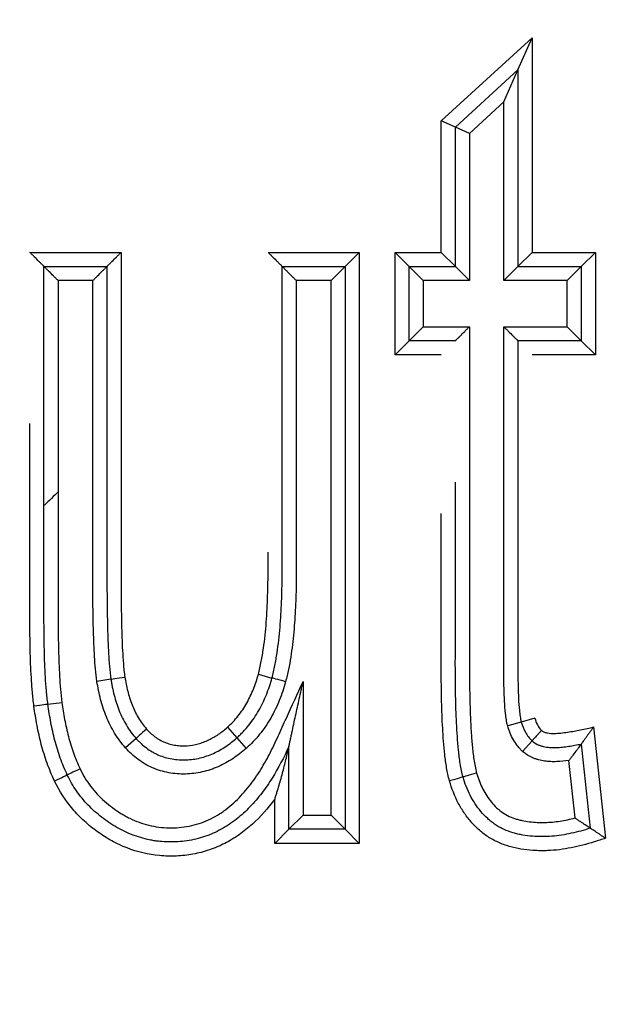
# Model space of a CAD drawing. Header units: millimetres. Extents: x 1088 to 3786, y 72 to 1979.
# Tile 20 of 62: x 2109.32 to 2113.55, y 1617.21 to 1624.19. Entities that reach past the tile are written whole.
import ezdxf

# ---------------------------------------------------------------- set-up
doc = ezdxf.new("R2010")
doc.units = ezdxf.units.MM
doc.dimstyles.get("Standard").update_dxf_attribs({"dimtxt": 20, "dimasz": 5, "dimexe": 5, "dimexo": 5, "dimgap": 5, "dimtad": 0, "dimtih": 1, "dimtoh": 1, "dimdsep": 46, "dimtxsty": 'Standard', "dimcen": 0.09, "dimadec": 0, "dimazin": 0, "dimtfac": 1, "dimtofl": 0, "dimtmove": 0, "dimatfit": 3, "dimfxl": 0, "dimtolj": 1, "dimtzin": 0, "dimarcsym": 0})

# ---------------------------------------------------------------- blocks, each defined once
blk = doc.blocks.new('*D30')
at = {"color": 0, "lineweight": -2}
for p, q in [((1682.8935, 1497.9595), (1682.8935, 1723.5383)), ((2120.8935, 1495.9595), (2120.8935, 1723.5383)), ((1687.8935, 1718.5383), (1870.2268, 1718.5383)), ((2115.8935, 1718.5383), (1933.5602, 1718.5383))]:
    blk.add_line(p, q, dxfattribs=at)
at = {"color": 0, "lineweight": 18}
for points in [[(1687.8935, 1719.3716), (1687.8935, 1717.705), (1682.8935, 1718.5383)], [(2115.8935, 1719.3716), (2115.8935, 1717.705), (2120.8935, 1718.5383)]]:
    blk.add_solid(points, dxfattribs=at)
at = {"layer": 'Defpoints', "color": 0, "lineweight": 18}
for p in [(2120.8935, 1718.5383), (1682.8935, 1492.9595), (2120.8935, 1490.9595)]:
    blk.add_point(p, dxfattribs=at)
at = {"color": 0, "lineweight": 18, "insert": (1901.8935, 1718.5383), "char_height": 20, "attachment_point": 5}
blk.add_mtext('\\A1;438', dxfattribs=at)
blk = doc.blocks.new('*D33')
at = {"color": 0, "lineweight": -2}
for p, q in [((1580.3935, 1594.9595), (1580.3935, 1795.1934)), ((2217.0655, 1611.8695), (2217.0655, 1795.1934)), ((1585.3935, 1790.1934), (1867.0628, 1790.1934)), ((2212.0655, 1790.1934), (1930.3961, 1790.1934))]:
    blk.add_line(p, q, dxfattribs=at)
at = {"color": 0, "lineweight": 18}
for points in [[(1585.3935, 1791.0267), (1585.3935, 1789.36), (1580.3935, 1790.1934)], [(2212.0655, 1791.0267), (2212.0655, 1789.36), (2217.0655, 1790.1934)]]:
    blk.add_solid(points, dxfattribs=at)
at = {"layer": 'Defpoints', "color": 0, "lineweight": 18}
for p in [(2217.0655, 1790.1934), (2217.0655, 1606.8695), (1580.3935, 1589.9595)]:
    blk.add_point(p, dxfattribs=at)
at = {"color": 0, "lineweight": 18, "insert": (1898.7295, 1790.1934), "char_height": 20, "attachment_point": 5}
blk.add_mtext('\\A1;645', dxfattribs=at)

msp = doc.modelspace()

# ---------------------------------------------------------------- linework, layer by layer
for p, q in [((2112.3038, 1623.4692), (2112.947, 1624.0573)), ((2112.847, 1623.8304), (2112.947, 1624.0573)), ((2112.947, 1624.0573), (2112.947, 1622.5389)), ((2112.4038, 1623.4252), (2112.847, 1623.8304)), ((2112.747, 1623.6035), (2112.847, 1623.8304)), ((2112.847, 1623.8304), (2112.847, 1622.4389)), ((2112.747, 1623.6035), (2112.5038, 1623.3811)), ((2112.747, 1622.3389), (2112.747, 1623.6035)), ((2112.3038, 1622.5389), (2112.3038, 1623.4692)), ((2112.4038, 1623.4252), (2112.3038, 1623.4692)), ((2112.4038, 1622.4389), (2112.4038, 1623.4252)), ((2112.5038, 1623.3811), (2112.4038, 1623.4252)), ((2112.5038, 1623.3811), (2112.5038, 1622.3389)), ((2109.3902, 1622.5389), (2110.0361, 1622.5389)), ((2111.0774, 1622.5389), (2111.7234, 1622.5389)), ((2111.7234, 1622.5389), (2111.6234, 1622.4389)), ((2111.7234, 1622.5389), (2111.7234, 1618.3542)), ((2111.9768, 1622.5389), (2112.3038, 1622.5389)), ((2112.0768, 1622.4389), (2111.9768, 1622.5389)), ((2111.9768, 1621.8126), (2111.9768, 1622.5389)), ((2112.4038, 1622.4389), (2112.3038, 1622.5389)), ((2112.947, 1622.5389), (2112.847, 1622.4389)), ((2112.947, 1622.5389), (2113.3957, 1622.5389)), ((2113.3957, 1622.5389), (2113.2957, 1622.4389)), ((2113.3957, 1622.5389), (2113.3957, 1621.8126)), ((2109.4902, 1622.4389), (2109.9361, 1622.4389)), ((2111.1774, 1622.4389), (2111.6234, 1622.4389)), ((2111.6234, 1622.4389), (2111.5234, 1622.3389)), ((2111.6234, 1622.4389), (2111.6234, 1618.4542)), ((2112.0768, 1622.4389), (2112.4038, 1622.4389)), ((2112.0768, 1622.4389), (2112.1768, 1622.3389)), ((2112.0768, 1621.9126), (2112.0768, 1622.4389)), ((2112.4038, 1622.4389), (2112.5038, 1622.3389)), ((2112.747, 1622.3389), (2112.847, 1622.4389)), ((2112.847, 1622.4389), (2113.2957, 1622.4389)), ((2113.1957, 1622.3389), (2113.2957, 1622.4389)), ((2113.2957, 1622.4389), (2113.2957, 1621.9126)), ((2109.8361, 1622.3389), (2109.5902, 1622.3389)), ((2111.5234, 1622.3389), (2111.2774, 1622.3389)), ((2111.5234, 1618.5542), (2111.5234, 1622.3389)), ((2112.5038, 1622.3389), (2112.1768, 1622.3389)), ((2112.1768, 1622.3389), (2112.1768, 1622.0126)), ((2113.1957, 1622.3389), (2112.747, 1622.3389)), ((2113.1957, 1622.0126), (2113.1957, 1622.3389)), ((2112.0768, 1621.9126), (2112.1768, 1622.0126)), ((2112.1768, 1622.0126), (2112.5038, 1622.0126)), ((2112.747, 1622.0126), (2113.1957, 1622.0126)), ((2113.1957, 1622.0126), (2113.2957, 1621.9126)), ((2112.0768, 1621.9126), (2111.9768, 1621.8126)), ((2112.4038, 1621.9126), (2112.0768, 1621.9126)), ((2113.2957, 1621.9126), (2112.847, 1621.9126)), ((2113.3957, 1621.8126), (2113.2957, 1621.9126)), ((2112.3038, 1621.8126), (2111.9768, 1621.8126)), ((2113.3957, 1621.8126), (2112.947, 1621.8126)), ((2111.0085, 1619.5515), (2111.1049, 1619.5249)), ((2109.964, 1619.5165), (2109.8652, 1619.5011)), ((2111.3248, 1619.4998), (2111.3248, 1618.5542)), ((2109.518, 1619.3392), (2109.6172, 1619.3523)), ((2112.8711, 1619.2126), (2112.7748, 1619.1856)), ((2112.9672, 1619.2402), (2112.8711, 1619.2126)), ((2110.7898, 1619.1764), (2110.8559, 1619.1014)), ((2113.3833, 1619.1783), (2113.468, 1618.3904)), ((2110.1424, 1619.0972), (2110.068, 1619.0304)), ((2110.8559, 1619.1014), (2110.9221, 1619.0265)), ((2112.9473, 1619.0803), (2112.8807, 1619.0057)), ((2113.2957, 1619.0578), (2113.3598, 1618.4612)), ((2111.2248, 1618.4542), (2111.2248, 1619.0395)), ((2113.2514, 1618.5343), (2113.2077, 1618.9408)), ((2111.1248, 1618.3542), (2111.1248, 1618.667)), ((2111.2248, 1618.4542), (2111.3248, 1618.5542)), ((2111.3248, 1618.5542), (2111.5234, 1618.5542)), ((2111.6234, 1618.4542), (2111.5234, 1618.5542)), ((2111.1248, 1618.3542), (2111.2248, 1618.4542)), ((2111.6234, 1618.4542), (2111.2248, 1618.4542)), ((2111.7234, 1618.3542), (2111.6234, 1618.4542)), ((2111.7234, 1618.3542), (2111.1248, 1618.3542))]:
    msp.add_line(p, q)
for centre, major_axis, ratio, start_param, end_param in [((2110.0628, 1619.5319), (0.0988, 0.0154), 0.004087, 3.141593, 4.71239), ((2111.2013, 1619.4984), (-0.0964, 0.0266), 0.004839, 4.712389, 6.283185), ((2109.419, 1619.3253), (-0.099, -0.0139), 0.008276, 3.141593, 4.712387), ((2110.2171, 1619.1637), (0.0747, 0.0665), 0.005096, 1.570796, 3.141593), ((2109.5655, 1618.7948), (-0.09, -0.0435), 0.005533, 3.141593, 4.712388), ((2109.7458, 1618.8813), (-0.0903, -0.043), 0.005533, 4.712404, 6.283185), ((2112.5547, 1618.8518), (-0.0961, -0.0275), 0.002969, 4.712389, 6.283185), ((2112.3625, 1618.7965), (-0.0961, -0.0278), 0.002969, 3.141593, 4.712388)]:
    msp.add_ellipse(centre, major_axis=major_axis, ratio=ratio, start_param=start_param, end_param=end_param)
for points, knots in [([(2109.4902, 1622.4389), (2109.4902, 1622.4389), (2109.4892, 1622.4398), (2109.4865, 1622.4426), (2109.4853, 1622.4437), (2109.4827, 1622.4463), (2109.4813, 1622.4478), (2109.478, 1622.451), (2109.4762, 1622.4528), (2109.4724, 1622.4566), (2109.4704, 1622.4586), (2109.4641, 1622.4649), (2109.4595, 1622.4695), (2109.445, 1622.484), (2109.4346, 1622.4945), (2109.4181, 1622.5109), (2109.4126, 1622.5164), (2109.4014, 1622.5276), (2109.3958, 1622.5333), (2109.3902, 1622.5389)], [0, 0, 0, 0, 0.125, 0.125, 0.1875, 0.1875, 0.25, 0.25, 0.3125, 0.3125, 0.375, 0.375, 0.5, 0.5, 0.75, 0.75, 0.875, 0.875, 1, 1, 1, 1]), ([(2109.9361, 1622.4389), (2109.9361, 1622.4389), (2109.9371, 1622.4398), (2109.9398, 1622.4426), (2109.941, 1622.4437), (2109.9436, 1622.4463), (2109.945, 1622.4478), (2109.9483, 1622.451), (2109.9501, 1622.4528), (2109.9539, 1622.4566), (2109.9559, 1622.4586), (2109.9622, 1622.4649), (2109.9668, 1622.4695), (2109.9813, 1622.484), (2109.9917, 1622.4945), (2110.0082, 1622.5109), (2110.0137, 1622.5164), (2110.0249, 1622.5276), (2110.0305, 1622.5333), (2110.0361, 1622.5389)], [0, 0, 0, 0, 0.125, 0.125, 0.1875, 0.1875, 0.25, 0.25, 0.3125, 0.3125, 0.375, 0.375, 0.5, 0.5, 0.75, 0.75, 0.875, 0.875, 1, 1, 1, 1]), ([(2110.0361, 1622.5389), (2110.0361, 1622.0375), (2110.0361, 1621.2854), (2110.0361, 1620.5333), (2110.0361, 1620.22), (2110.0361, 1620.1573), (2110.0371, 1620.0319), (2110.038, 1619.9693), (2110.0409, 1619.8439), (2110.043, 1619.7813), (2110.0479, 1619.6875), (2110.0499, 1619.6562), (2110.0538, 1619.6094), (2110.0552, 1619.5938), (2110.0586, 1619.5626), (2110.0605, 1619.5471), (2110.0629, 1619.5315)], [0, 0, 0, 0, 0.5, 0.75, 0.75, 0.8125, 0.8125, 0.875, 0.875, 0.9375, 0.9375, 0.96875, 0.96875, 0.984375, 0.984375, 1, 1, 1, 1]), ([(2111.0774, 1622.5389), (2111.083, 1622.5333), (2111.0887, 1622.5276), (2111.0998, 1622.5164), (2111.1053, 1622.5109), (2111.1218, 1622.4945), (2111.1322, 1622.484), (2111.1467, 1622.4695), (2111.1513, 1622.4649), (2111.1576, 1622.4586), (2111.1596, 1622.4566), (2111.1634, 1622.4528), (2111.1652, 1622.451), (2111.1685, 1622.4478), (2111.17, 1622.4463), (2111.1726, 1622.4437), (2111.1737, 1622.4426), (2111.1764, 1622.4398), (2111.1774, 1622.4389), (2111.1774, 1622.4389)], [0, 0, 0, 0, 0.125, 0.125, 0.25, 0.25, 0.5, 0.5, 0.625, 0.625, 0.6875, 0.6875, 0.75, 0.75, 0.8125, 0.8125, 0.875, 0.875, 1, 1, 1, 1]), ([(2109.518, 1619.3392), (2109.5136, 1619.3712), (2109.5102, 1619.4032), (2109.5045, 1619.4674), (2109.5023, 1619.4995), (2109.4967, 1619.5961), (2109.4944, 1619.6606), (2109.4913, 1619.7896), (2109.4905, 1619.8543), (2109.4901, 1619.9512), (2109.4902, 1619.9835), (2109.4902, 1620.0481), (2109.4902, 1620.3389), (2109.4902, 1621.1466), (2109.4902, 1621.9219), (2109.4902, 1622.4389)], [0, 0, 0, 0, 0.03125, 0.03125, 0.0625, 0.0625, 0.125, 0.125, 0.1875, 0.1875, 0.21875, 0.21875, 0.25, 0.5, 1, 1, 1, 1]), ([(2109.5902, 1622.3389), (2109.5846, 1622.3445), (2109.5789, 1622.3501), (2109.5678, 1622.3613), (2109.5622, 1622.3668), (2109.5458, 1622.3833), (2109.5354, 1622.3937), (2109.5208, 1622.4082), (2109.5162, 1622.4128), (2109.5099, 1622.4191), (2109.5079, 1622.4211), (2109.5041, 1622.4249), (2109.5023, 1622.4267), (2109.4991, 1622.43), (2109.4976, 1622.4314), (2109.495, 1622.434), (2109.4939, 1622.4352), (2109.4911, 1622.4379), (2109.4902, 1622.4389), (2109.4902, 1622.4389)], [0, 0, 0, 0, 0.125, 0.125, 0.25, 0.25, 0.5, 0.5, 0.625, 0.625, 0.6875, 0.6875, 0.75, 0.75, 0.8125, 0.8125, 0.875, 0.875, 1, 1, 1, 1]), ([(2109.8361, 1622.3389), (2109.8417, 1622.3445), (2109.8474, 1622.3501), (2109.8585, 1622.3613), (2109.8641, 1622.3668), (2109.8805, 1622.3833), (2109.8909, 1622.3937), (2109.9055, 1622.4082), (2109.9101, 1622.4128), (2109.9164, 1622.4191), (2109.9184, 1622.4211), (2109.9222, 1622.4249), (2109.924, 1622.4267), (2109.9272, 1622.43), (2109.9287, 1622.4314), (2109.9313, 1622.434), (2109.9324, 1622.4352), (2109.9352, 1622.4379), (2109.9361, 1622.4389), (2109.9361, 1622.4389)], [0, 0, 0, 0, 0.125, 0.125, 0.25, 0.25, 0.5, 0.5, 0.625, 0.625, 0.6875, 0.6875, 0.75, 0.75, 0.8125, 0.8125, 0.875, 0.875, 1, 1, 1, 1]), ([(2109.9361, 1622.4389), (2109.9361, 1621.9516), (2109.9361, 1621.2207), (2109.9361, 1620.4898), (2109.9361, 1620.1244), (2109.9369, 1620.0026), (2109.9416, 1619.8199), (2109.9438, 1619.759), (2109.949, 1619.6679), (2109.951, 1619.6375), (2109.9563, 1619.5769), (2109.9594, 1619.5466), (2109.964, 1619.5165)], [0, 0, 0, 0, 0.5, 0.75, 0.75, 0.875, 0.875, 0.9375, 0.9375, 0.96875, 0.96875, 1, 1, 1, 1]), ([(2111.1049, 1619.5249), (2111.1128, 1619.5542), (2111.1196, 1619.5836), (2111.1315, 1619.643), (2111.1366, 1619.6728), (2111.1457, 1619.7328), (2111.1496, 1619.7629), (2111.1564, 1619.8234), (2111.1594, 1619.8538), (2111.167, 1619.9448), (2111.1705, 1620.0056), (2111.1754, 1620.1271), (2111.1767, 1620.1879), (2111.1774, 1620.2792), (2111.1774, 1620.3096), (2111.1774, 1620.3704), (2111.1774, 1620.4617), (2111.1774, 1620.6746), (2111.1774, 1621.3438), (2111.1774, 1621.9522), (2111.1774, 1622.4389)], [0, 0, 0, 0, 0.03125, 0.03125, 0.0625, 0.0625, 0.09375, 0.09375, 0.125, 0.125, 0.1875, 0.1875, 0.25, 0.25, 0.28125, 0.28125, 0.3125, 0.375, 0.5, 1, 1, 1, 1]), ([(2111.1774, 1622.4389), (2111.1774, 1622.4389), (2111.1784, 1622.4379), (2111.1811, 1622.4352), (2111.1822, 1622.434), (2111.1848, 1622.4314), (2111.1863, 1622.43), (2111.1896, 1622.4267), (2111.1914, 1622.4249), (2111.1951, 1622.4211), (2111.1971, 1622.4191), (2111.2034, 1622.4128), (2111.208, 1622.4082), (2111.2226, 1622.3937), (2111.233, 1622.3833), (2111.2494, 1622.3668), (2111.255, 1622.3613), (2111.2661, 1622.3501), (2111.2718, 1622.3445), (2111.2774, 1622.3389)], [0, 0, 0, 0, 0.125, 0.125, 0.1875, 0.1875, 0.25, 0.25, 0.3125, 0.3125, 0.375, 0.375, 0.5, 0.5, 0.75, 0.75, 0.875, 0.875, 1, 1, 1, 1]), ([(2109.5902, 1622.3389), (2109.5902, 1621.8409), (2109.5902, 1621.094), (2109.5902, 1620.316), (2109.5902, 1620.0359), (2109.5902, 1619.9737), (2109.5902, 1619.9426), (2109.5906, 1619.8492), (2109.5914, 1619.787), (2109.5944, 1619.6625), (2109.5966, 1619.6003), (2109.602, 1619.5072), (2109.6042, 1619.4761), (2109.6096, 1619.4142), (2109.6128, 1619.3832), (2109.6172, 1619.3523)], [0, 0, 0, 0, 0.5, 0.75, 0.78125, 0.78125, 0.8125, 0.8125, 0.875, 0.875, 0.9375, 0.9375, 0.96875, 0.96875, 1, 1, 1, 1]), ([(2109.8652, 1619.5011), (2109.8607, 1619.5304), (2109.8575, 1619.5599), (2109.8522, 1619.6189), (2109.8501, 1619.6484), (2109.8447, 1619.737), (2109.8424, 1619.796), (2109.839, 1619.9142), (2109.8379, 1619.9733), (2109.8365, 1620.0916), (2109.8362, 1620.1507), (2109.8361, 1620.269), (2109.8361, 1620.3281), (2109.8361, 1620.4464), (2109.8361, 1620.6238), (2109.8361, 1621.2743), (2109.8361, 1621.8657), (2109.8361, 1622.3389)], [0, 0, 0, 0, 0.03125, 0.03125, 0.0625, 0.0625, 0.125, 0.125, 0.1875, 0.1875, 0.25, 0.25, 0.3125, 0.3125, 0.375, 0.5, 1, 1, 1, 1]), ([(2111.2774, 1622.3389), (2111.2774, 1621.8643), (2111.2774, 1621.2712), (2111.2774, 1620.6187), (2111.2774, 1620.4408), (2111.2774, 1620.3518), (2111.2774, 1620.3221), (2111.2773, 1620.2628), (2111.2771, 1620.2332), (2111.2758, 1620.1443), (2111.2741, 1620.0851), (2111.2685, 1619.967), (2111.2646, 1619.9081), (2111.2539, 1619.7905), (2111.247, 1619.7318), (2111.2332, 1619.6441), (2111.228, 1619.615), (2111.216, 1619.5568), (2111.2093, 1619.5278), (2111.2015, 1619.4988)], [0, 0, 0, 0, 0.5, 0.625, 0.6875, 0.6875, 0.71875, 0.71875, 0.75, 0.75, 0.8125, 0.8125, 0.875, 0.875, 0.9375, 0.9375, 0.96875, 0.96875, 1, 1, 1, 1]), ([(2112.4038, 1621.9126), (2112.4038, 1621.9126), (2112.4048, 1621.9136), (2112.4075, 1621.9163), (2112.4086, 1621.9175), (2112.4112, 1621.9201), (2112.4127, 1621.9215), (2112.416, 1621.9248), (2112.4177, 1621.9266), (2112.4215, 1621.9304), (2112.4235, 1621.9324), (2112.4298, 1621.9387), (2112.4344, 1621.9433), (2112.449, 1621.9578), (2112.4594, 1621.9682), (2112.4758, 1621.9847), (2112.4814, 1621.9902), (2112.4925, 1622.0014), (2112.4982, 1622.007), (2112.5038, 1622.0126)], [0, 0, 0, 0, 0.125, 0.125, 0.1875, 0.1875, 0.25, 0.25, 0.3125, 0.3125, 0.375, 0.375, 0.5, 0.5, 0.75, 0.75, 0.875, 0.875, 1, 1, 1, 1]), ([(2112.5038, 1622.0126), (2112.5038, 1621.4853), (2112.5038, 1620.6943), (2112.5038, 1619.9033), (2112.5038, 1619.6067), (2112.5038, 1619.5738), (2112.5043, 1619.5079), (2112.5046, 1619.4749), (2112.5062, 1619.376), (2112.5079, 1619.3101), (2112.5122, 1619.2115), (2112.5139, 1619.1786), (2112.518, 1619.1129), (2112.5205, 1619.0801), (2112.5267, 1619.0147), (2112.5303, 1618.982), (2112.5375, 1618.9331), (2112.5401, 1618.9168), (2112.5464, 1618.8843), (2112.55, 1618.8681), (2112.5547, 1618.852)], [0, 0, 0, 0, 0.5, 0.75, 0.75, 0.78125, 0.78125, 0.8125, 0.8125, 0.875, 0.875, 0.90625, 0.90625, 0.9375, 0.9375, 0.96875, 0.96875, 0.984375, 0.984375, 1, 1, 1, 1]), ([(2112.7748, 1619.1856), (2112.7707, 1619.2002), (2112.7677, 1619.2148), (2112.7627, 1619.2441), (2112.7608, 1619.2588), (2112.7558, 1619.3028), (2112.7537, 1619.3322), (2112.7504, 1619.391), (2112.7493, 1619.4204), (2112.7478, 1619.4793), (2112.7473, 1619.5088), (2112.7469, 1619.5677), (2112.747, 1619.5971), (2112.747, 1619.656), (2112.747, 1619.7444), (2112.747, 1620.0684), (2112.747, 1620.8343), (2112.747, 1621.5413), (2112.747, 1622.0126)], [0, 0, 0, 0, 0.015625, 0.015625, 0.03125, 0.03125, 0.0625, 0.0625, 0.09375, 0.09375, 0.125, 0.125, 0.15625, 0.15625, 0.1875, 0.25, 0.5, 1, 1, 1, 1]), ([(2112.747, 1622.0126), (2112.7526, 1622.007), (2112.7582, 1622.0014), (2112.7694, 1621.9902), (2112.7749, 1621.9847), (2112.7914, 1621.9682), (2112.8018, 1621.9578), (2112.8163, 1621.9433), (2112.8209, 1621.9387), (2112.8272, 1621.9324), (2112.8292, 1621.9304), (2112.833, 1621.9266), (2112.8348, 1621.9248), (2112.8381, 1621.9215), (2112.8395, 1621.9201), (2112.8421, 1621.9175), (2112.8433, 1621.9163), (2112.846, 1621.9136), (2112.847, 1621.9126), (2112.847, 1621.9126)], [0, 0, 0, 0, 0.125, 0.125, 0.25, 0.25, 0.5, 0.5, 0.625, 0.625, 0.6875, 0.6875, 0.75, 0.75, 0.8125, 0.8125, 0.875, 0.875, 1, 1, 1, 1]), ([(2112.847, 1621.9126), (2112.847, 1621.4623), (2112.847, 1620.7868), (2112.847, 1620.0551), (2112.847, 1619.7455), (2112.847, 1619.6611), (2112.847, 1619.6048), (2112.8469, 1619.5766), (2112.8472, 1619.5203), (2112.8476, 1619.4922), (2112.8489, 1619.4359), (2112.8498, 1619.4078), (2112.8526, 1619.3515), (2112.8545, 1619.3233), (2112.8588, 1619.2813), (2112.8604, 1619.2674), (2112.8637, 1619.2466), (2112.8649, 1619.2397), (2112.8676, 1619.2261), (2112.8692, 1619.2193), (2112.8711, 1619.2126)], [0, 0, 0, 0, 0.5, 0.75, 0.8125, 0.84375, 0.84375, 0.875, 0.875, 0.90625, 0.90625, 0.9375, 0.9375, 0.96875, 0.96875, 0.984375, 0.984375, 0.992188, 0.992188, 1, 1, 1, 1]), ([(2109.4189, 1619.3261), (2109.4142, 1619.3594), (2109.4107, 1619.3928), (2109.4048, 1619.4596), (2109.4025, 1619.493), (2109.3967, 1619.5932), (2109.3943, 1619.6601), (2109.3912, 1619.7939), (2109.3905, 1619.8608), (2109.3901, 1619.9612), (2109.3902, 1619.9947), (2109.3902, 1620.0616), (2109.3902, 1620.3629), (2109.3902, 1620.7959), (2109.3902, 1621.1954), (2109.3902, 1621.3271)], [0, 0, 0, 0, 0.050164, 0.050164, 0.100329, 0.100329, 0.200657, 0.200657, 0.300986, 0.300986, 0.35115, 0.35115, 0.401314, 0.802628, 1, 1, 1, 1]), ([(2112.4586, 1618.8243), (2112.4541, 1618.8397), (2112.4505, 1618.8553), (2112.444, 1618.8868), (2112.4411, 1618.9027), (2112.4335, 1618.9506), (2112.4296, 1618.9826), (2112.423, 1619.0466), (2112.4203, 1619.0787), (2112.4158, 1619.1429), (2112.4139, 1619.175), (2112.4092, 1619.2715), (2112.4072, 1619.336), (2112.4046, 1619.4648), (2112.404, 1619.5292), (2112.4037, 1619.6258), (2112.4038, 1619.658), (2112.4038, 1619.7224), (2112.4038, 1619.8191), (2112.4038, 1620.0445), (2112.4038, 1620.4198), (2112.4038, 1620.7306), (2112.4038, 1620.9126)], [0, 0, 0, 0, 0.023094, 0.023094, 0.046188, 0.046188, 0.092377, 0.092377, 0.138565, 0.138565, 0.184753, 0.184753, 0.27713, 0.27713, 0.369507, 0.369507, 0.415695, 0.415695, 0.461883, 0.55426, 0.739013, 1, 1, 1, 1]), ([(2112.3625, 1618.7967), (2112.358, 1618.8122), (2112.3542, 1618.8277), (2112.3475, 1618.8587), (2112.3446, 1618.8742), (2112.3367, 1618.9209), (2112.3326, 1618.9521), (2112.3256, 1619.0146), (2112.3228, 1619.0458), (2112.3179, 1619.1084), (2112.3158, 1619.1398), (2112.3106, 1619.2338), (2112.3084, 1619.2966), (2112.3052, 1619.4222), (2112.3044, 1619.485), (2112.3038, 1619.5794), (2112.3038, 1619.6108), (2112.3038, 1619.6737), (2112.3038, 1619.7681), (2112.3038, 1619.9883), (2112.3038, 1620.3058), (2112.3038, 1620.5604), (2112.3038, 1620.6891)], [0, 0, 0, 0, 0.024883, 0.024883, 0.049766, 0.049766, 0.099532, 0.099532, 0.149298, 0.149298, 0.199064, 0.199064, 0.298597, 0.298597, 0.398129, 0.398129, 0.447895, 0.447895, 0.497661, 0.597193, 0.796258, 1, 1, 1, 1]), ([(2111.0085, 1619.5515), (2111.0167, 1619.582), (2111.0236, 1619.6126), (2111.0354, 1619.6739), (2111.0405, 1619.7046), (2111.0536, 1619.797), (2111.0599, 1619.8589), (2111.0692, 1619.9828), (2111.0723, 1620.0449), (2111.0764, 1620.1692), (2111.0773, 1620.2315), (2111.0774, 1620.325), (2111.0774, 1620.3562), (2111.0774, 1620.3972), (2111.0774, 1620.4071), (2111.0774, 1620.4169)], [0, 0, 0, 0, 0.107354, 0.107354, 0.214707, 0.214707, 0.429415, 0.429415, 0.644122, 0.644122, 0.85883, 0.85883, 0.966184, 0.966184, 1, 1, 1, 1]), ([(2110.0629, 1619.5315), (2110.0681, 1619.4982), (2110.0747, 1619.4651), (2110.0913, 1619.3998), (2110.1014, 1619.3675), (2110.126, 1619.3048), (2110.1405, 1619.2742), (2110.1746, 1619.2165), (2110.1941, 1619.1892), (2110.2168, 1619.1641)], [0, 0, 0, 0, 0.25, 0.25, 0.5, 0.5, 0.75, 0.75, 1, 1, 1, 1]), ([(2110.7898, 1619.1764), (2110.8173, 1619.2009), (2110.8424, 1619.2276), (2110.8879, 1619.2849), (2110.9084, 1619.3156), (2110.9444, 1619.3796), (2110.9601, 1619.413), (2110.9873, 1619.4812), (2110.9987, 1619.516), (2111.0085, 1619.5515)], [0, 0, 0, 0, 0.25, 0.25, 0.5, 0.5, 0.75, 0.75, 1, 1, 1, 1]), ([(2109.7456, 1618.8818), (2109.756, 1618.86), (2109.7675, 1618.8386), (2109.7926, 1618.7973), (2109.8196, 1618.7576), (2109.8506, 1618.7208), (2109.8834, 1618.6855), (2109.9008, 1618.6686), (2109.9369, 1618.6367), (2109.9555, 1618.6216), (2109.994, 1618.5931), (2110.0138, 1618.5796), (2110.0444, 1618.5607), (2110.0548, 1618.5546), (2110.0759, 1618.5429), (2110.0866, 1618.5373), (2110.1192, 1618.5213), (2110.1633, 1618.5025), (2110.2091, 1618.4885), (2110.2556, 1618.4771), (2110.2793, 1618.4727), (2110.3274, 1618.4665), (2110.3514, 1618.4648), (2110.3993, 1618.4638), (2110.4232, 1618.4645), (2110.4709, 1618.4685), (2110.4948, 1618.4718), (2110.5424, 1618.4811), (2110.5657, 1618.4872), (2110.634, 1618.5093), (2110.6774, 1618.5292), (2110.7291, 1618.5604), (2110.7394, 1618.5669), (2110.7593, 1618.5804), (2110.7886, 1618.6014), (2110.8346, 1618.6397), (2110.8686, 1618.6733), (2110.9013, 1618.7083), (2110.9172, 1618.7265), (2110.9628, 1618.7826), (2110.9903, 1618.8215), (2111.0414, 1618.9015), (2111.0648, 1618.9425), (2111.0976, 1619.0054), (2111.1082, 1619.0265), (2111.1285, 1619.0692), (2111.1382, 1619.0908), (2111.1677, 1619.1554), (2111.2266, 1619.2845), (2111.2855, 1619.4137), (2111.3248, 1619.4998)], [0, 0, 0, 0, 0.03125, 0.03125, 0.0625, 0.09375, 0.09375, 0.125, 0.125, 0.15625, 0.15625, 0.1875, 0.1875, 0.203125, 0.203125, 0.21875, 0.21875, 0.25, 0.28125, 0.28125, 0.3125, 0.3125, 0.34375, 0.34375, 0.375, 0.375, 0.40625, 0.40625, 0.4375, 0.4375, 0.5, 0.5, 0.515625, 0.515625, 0.53125, 0.5625, 0.59375, 0.59375, 0.625, 0.625, 0.6875, 0.6875, 0.75, 0.75, 0.78125, 0.78125, 0.8125, 0.8125, 0.875, 1, 1, 1, 1]), ([(2110.068, 1619.0304), (2110.0389, 1619.0627), (2110.0133, 1619.0975), (2109.9795, 1619.1531), (2109.969, 1619.1722), (2109.9496, 1619.2109), (2109.9407, 1619.2306), (2109.9243, 1619.2708), (2109.9168, 1619.2912), (2109.9032, 1619.3324), (2109.8971, 1619.3531), (2109.8805, 1619.4158), (2109.8719, 1619.4582), (2109.8652, 1619.5011)], [0, 0, 0, 0, 0.25, 0.25, 0.375, 0.375, 0.5, 0.5, 0.625, 0.625, 0.75, 0.75, 1, 1, 1, 1]), ([(2109.964, 1619.5165), (2109.9655, 1619.507), (2109.9671, 1619.4975), (2109.9705, 1619.4785), (2109.9759, 1619.4501), (2109.9867, 1619.4032), (2109.9974, 1619.3663), (2110.0093, 1619.3296), (2110.0159, 1619.3114), (2110.0374, 1619.2578), (2110.0541, 1619.2233), (2110.0837, 1619.1739), (2110.0944, 1619.1579), (2110.1173, 1619.1266), (2110.1295, 1619.1116), (2110.1424, 1619.0972)], [0, 0, 0, 0, 0.0625, 0.0625, 0.125, 0.25, 0.375, 0.375, 0.5, 0.5, 0.75, 0.75, 0.875, 0.875, 1, 1, 1, 1]), ([(2110.8559, 1619.1014), (2110.8598, 1619.1049), (2110.8637, 1619.1084), (2110.8713, 1619.1155), (2110.8826, 1619.1262), (2110.9081, 1619.152), (2110.942, 1619.1909), (2110.9666, 1619.2243), (2110.9899, 1619.2587), (2111.0009, 1619.2764), (2111.0215, 1619.3125), (2111.0311, 1619.3309), (2111.0491, 1619.3684), (2111.0575, 1619.3874), (2111.0808, 1619.4454), (2111.0939, 1619.4848), (2111.1049, 1619.5249)], [0, 0, 0, 0, 0.03125, 0.03125, 0.0625, 0.125, 0.25, 0.375, 0.375, 0.5, 0.5, 0.625, 0.625, 0.75, 0.75, 1, 1, 1, 1]), ([(2111.2015, 1619.4988), (2111.1891, 1619.454), (2111.1744, 1619.4098), (2111.1482, 1619.3451), (2111.1388, 1619.3238), (2111.1185, 1619.2821), (2111.1077, 1619.2615), (2111.0845, 1619.2213), (2111.0721, 1619.2015), (2111.0459, 1619.1633), (2111.0322, 1619.1447), (2110.9887, 1619.0909), (2110.9569, 1619.0574), (2110.9221, 1619.0265)], [0, 0, 0, 0, 0.25, 0.25, 0.375, 0.375, 0.5, 0.5, 0.625, 0.625, 0.75, 0.75, 1, 1, 1, 1]), ([(2111.2248, 1619.0395), (2111.2248, 1619.0396), (2111.2249, 1619.0401), (2111.2253, 1619.0418), (2111.2255, 1619.043), (2111.2262, 1619.046), (2111.2266, 1619.0477), (2111.2273, 1619.0513), (2111.2278, 1619.0532), (2111.2291, 1619.0593), (2111.23, 1619.0636), (2111.2319, 1619.0724), (2111.2329, 1619.0769), (2111.2359, 1619.0907), (2111.238, 1619.1002), (2111.2422, 1619.1196), (2111.2443, 1619.1293), (2111.2506, 1619.1586), (2111.2549, 1619.1783), (2111.2635, 1619.2179), (2111.2679, 1619.2379), (2111.2809, 1619.2978), (2111.2897, 1619.3381), (2111.3028, 1619.3987), (2111.3072, 1619.4189), (2111.3138, 1619.4492), (2111.3171, 1619.4644), (2111.3204, 1619.4795), (2111.3226, 1619.4897), (2111.3237, 1619.4947), (2111.3248, 1619.4998)], [0, 0, 0, 0, 0.014862, 0.014862, 0.030499, 0.030499, 0.046136, 0.046136, 0.061773, 0.061773, 0.093047, 0.093047, 0.124321, 0.124321, 0.18687, 0.18687, 0.249418, 0.249418, 0.374515, 0.374515, 0.499612, 0.499612, 0.749806, 0.749806, 0.874903, 0.874903, 0.937452, 0.968726, 0.968726, 1, 1, 1, 1]), ([(2109.5653, 1618.7953), (2109.5452, 1618.8369), (2109.5277, 1618.8794), (2109.4966, 1618.966), (2109.4831, 1619.0101), (2109.4595, 1619.0993), (2109.4495, 1619.1443), (2109.4322, 1619.2349), (2109.4249, 1619.2804), (2109.4189, 1619.3261)], [0, 0, 0, 0, 0.25, 0.25, 0.5, 0.5, 0.75, 0.75, 1, 1, 1, 1]), ([(2109.6555, 1618.8383), (2109.6366, 1618.8775), (2109.6201, 1618.9177), (2109.5909, 1618.9996), (2109.5782, 1619.0412), (2109.5562, 1619.1254), (2109.5467, 1619.1678), (2109.5305, 1619.2531), (2109.5237, 1619.2961), (2109.518, 1619.3392)], [0, 0, 0, 0, 0.25, 0.25, 0.5, 0.5, 0.75, 0.75, 1, 1, 1, 1]), ([(2109.6172, 1619.3523), (2109.6225, 1619.3118), (2109.6289, 1619.2715), (2109.644, 1619.1913), (2109.6528, 1619.1514), (2109.6734, 1619.0724), (2109.6851, 1619.0333), (2109.7124, 1618.9564), (2109.7278, 1618.9186), (2109.7456, 1618.8818)], [0, 0, 0, 0, 0.25, 0.25, 0.5, 0.5, 0.75, 0.75, 1, 1, 1, 1]), ([(2112.8807, 1619.0057), (2112.8742, 1619.0117), (2112.8679, 1619.0179), (2112.8558, 1619.0308), (2112.8501, 1619.0374), (2112.8336, 1619.0582), (2112.8237, 1619.0728), (2112.8062, 1619.1034), (2112.7985, 1619.1194), (2112.7852, 1619.1519), (2112.7796, 1619.1686), (2112.7748, 1619.1856)], [0, 0, 0, 0, 0.125, 0.125, 0.25, 0.25, 0.5, 0.5, 0.75, 0.75, 1, 1, 1, 1]), ([(2112.8711, 1619.2126), (2112.8781, 1619.1878), (2112.8874, 1619.1635), (2112.9062, 1619.1298), (2112.9132, 1619.1189), (2112.929, 1619.0986), (2112.9378, 1619.089), (2112.9473, 1619.0803)], [0, 0, 0, 0, 0.5, 0.5, 0.75, 0.75, 1, 1, 1, 1]), ([(2112.9672, 1619.2402), (2112.9717, 1619.2243), (2112.9772, 1619.2088), (2112.9925, 1619.1794), (2113.0022, 1619.1658), (2113.0144, 1619.1545)], [0, 0, 0, 0, 0.5, 0.5, 1, 1, 1, 1]), ([(2110.2168, 1619.1641), (2110.2258, 1619.154), (2110.2352, 1619.1443), (2110.255, 1619.1259), (2110.2654, 1619.1172), (2110.2976, 1619.0933), (2110.3208, 1619.0801), (2110.3519, 1619.0674), (2110.3583, 1619.065), (2110.3711, 1619.0607), (2110.3904, 1619.0549), (2110.423, 1619.0484), (2110.4495, 1619.0461), (2110.4762, 1619.045), (2110.4898, 1619.0452), (2110.53, 1619.0476), (2110.5563, 1619.0519), (2110.595, 1619.0622), (2110.6078, 1619.0662), (2110.633, 1619.0757), (2110.6454, 1619.0809), (2110.6815, 1619.0983), (2110.7045, 1619.1118), (2110.7485, 1619.1419), (2110.7696, 1619.1586), (2110.7898, 1619.1764)], [0, 0, 0, 0, 0.0625, 0.0625, 0.125, 0.125, 0.25, 0.25, 0.28125, 0.28125, 0.3125, 0.375, 0.4375, 0.4375, 0.5, 0.5, 0.625, 0.625, 0.6875, 0.6875, 0.75, 0.75, 0.875, 0.875, 1, 1, 1, 1]), ([(2113.0144, 1619.1545), (2113.01, 1619.1497), (2113.0056, 1619.1448), (2112.9969, 1619.1352), (2112.9927, 1619.1306), (2112.9847, 1619.1216), (2112.9808, 1619.1173), (2112.9734, 1619.1092), (2112.9701, 1619.1055), (2112.9639, 1619.0986), (2112.961, 1619.0955), (2112.9562, 1619.0901), (2112.9541, 1619.0878), (2112.9507, 1619.0841), (2112.9494, 1619.0827), (2112.9478, 1619.0808), (2112.9473, 1619.0803), (2112.9473, 1619.0803)], [0, 0, 0, 0, 0.125232, 0.125232, 0.250464, 0.250464, 0.375697, 0.375697, 0.500929, 0.500929, 0.626161, 0.626161, 0.751393, 0.751393, 0.876626, 0.876626, 1, 1, 1, 1]), ([(2113.0144, 1619.1545), (2113.0204, 1619.1493), (2113.0274, 1619.1453), (2113.042, 1619.1394), (2113.0498, 1619.1374), (2113.0731, 1619.133), (2113.0889, 1619.1323), (2113.1205, 1619.1327), (2113.1362, 1619.1339), (2113.1674, 1619.1371), (2113.1829, 1619.1392), (2113.2139, 1619.144), (2113.2294, 1619.1467), (2113.2602, 1619.1526), (2113.2756, 1619.1558), (2113.3218, 1619.1654), (2113.3526, 1619.1719), (2113.3833, 1619.1783)], [0, 0, 0, 0, 0.0625, 0.0625, 0.125, 0.125, 0.25, 0.25, 0.375, 0.375, 0.5, 0.5, 0.625, 0.625, 0.75, 0.75, 1, 1, 1, 1]), ([(2113.3833, 1619.1783), (2113.3785, 1619.1717), (2113.3737, 1619.165), (2113.3641, 1619.1518), (2113.3593, 1619.1452), (2113.3499, 1619.1322), (2113.3452, 1619.1259), (2113.3362, 1619.1135), (2113.3318, 1619.1074), (2113.3234, 1619.0958), (2113.3193, 1619.0902), (2113.3118, 1619.0799), (2113.3084, 1619.0752), (2113.3024, 1619.0671), (2113.3, 1619.0637), (2113.2966, 1619.0591), (2113.2957, 1619.0578), (2113.2957, 1619.0578)], [0, 0, 0, 0, 0.125126, 0.125126, 0.250253, 0.250253, 0.375379, 0.375379, 0.500505, 0.500505, 0.625631, 0.625631, 0.750758, 0.750758, 0.875884, 0.875884, 1, 1, 1, 1]), ([(2110.1424, 1619.0972), (2110.1438, 1619.0957), (2110.1452, 1619.0941), (2110.148, 1619.091), (2110.1523, 1619.0864), (2110.1624, 1619.0758), (2110.1832, 1619.0555), (2110.215, 1619.029), (2110.2427, 1619.0106), (2110.2644, 1618.9981), (2110.2718, 1618.9941), (2110.2868, 1618.9866), (2110.3247, 1618.969), (2110.3643, 1618.9576), (2110.4135, 1618.9492), (2110.4303, 1618.9473), (2110.4637, 1618.9452), (2110.4803, 1618.945), (2110.5136, 1618.9462), (2110.5302, 1618.9476), (2110.5633, 1618.9521), (2110.5799, 1618.9552), (2110.6286, 1618.9669), (2110.6599, 1618.9779), (2110.7054, 1618.9985), (2110.7203, 1619.0061), (2110.7495, 1619.0226), (2110.7637, 1619.0314), (2110.805, 1619.0591), (2110.8311, 1619.0795), (2110.8559, 1619.1014)], [0, 0, 0, 0, 0.007813, 0.007813, 0.015625, 0.03125, 0.0625, 0.125, 0.1875, 0.1875, 0.21875, 0.21875, 0.25, 0.375, 0.375, 0.4375, 0.4375, 0.5, 0.5, 0.5625, 0.5625, 0.625, 0.625, 0.75, 0.75, 0.8125, 0.8125, 0.875, 0.875, 1, 1, 1, 1]), ([(2112.9473, 1619.0803), (2112.9585, 1619.0704), (2112.9708, 1619.0621), (2112.9911, 1619.0521), (2112.9982, 1619.0491), (2113.0125, 1619.0441), (2113.0198, 1619.042), (2113.0417, 1619.0367), (2113.0565, 1619.0346), (2113.0865, 1619.0324), (2113.1018, 1619.0323), (2113.132, 1619.0333), (2113.147, 1619.0345), (2113.1769, 1619.0375), (2113.1919, 1619.0395), (2113.2365, 1619.0461), (2113.2662, 1619.0516), (2113.2957, 1619.0578)], [0, 0, 0, 0, 0.125, 0.125, 0.1875, 0.1875, 0.25, 0.25, 0.375, 0.375, 0.5, 0.5, 0.625, 0.625, 0.75, 0.75, 1, 1, 1, 1]), ([(2113.2957, 1619.0578), (2113.2957, 1619.0578), (2113.2948, 1619.0566), (2113.2915, 1619.0521), (2113.2891, 1619.0488), (2113.2833, 1619.0408), (2113.2799, 1619.0362), (2113.2726, 1619.0262), (2113.2685, 1619.0208), (2113.2559, 1619.0038), (2113.2468, 1618.9917), (2113.2324, 1618.9727), (2113.2275, 1618.9664), (2113.2177, 1618.9536), (2113.2127, 1618.9472), (2113.2077, 1618.9408)], [0, 0, 0, 0, 0.125, 0.125, 0.25, 0.25, 0.375, 0.375, 0.5, 0.5, 0.75, 0.75, 0.875, 0.875, 1, 1, 1, 1]), ([(2111.2248, 1619.0395), (2111.1897, 1618.9626), (2111.1506, 1618.8877), (2111.0828, 1618.7801), (2111.0587, 1618.745), (2111.0196, 1618.6939), (2111.0061, 1618.6771), (2110.978, 1618.6441), (2110.9635, 1618.6281), (2110.9188, 1618.5816), (2110.8872, 1618.5526), (2110.8367, 1618.5128), (2110.8193, 1618.5001), (2110.7834, 1618.4762), (2110.7648, 1618.4648), (2110.708, 1618.4335), (2110.6492, 1618.4074), (2110.5873, 1618.3896), (2110.5453, 1618.3795), (2110.5239, 1618.3754), (2110.4597, 1618.366), (2110.4168, 1618.3635), (2110.3525, 1618.3647), (2110.3203, 1618.3667), (2110.2881, 1618.3707), (2110.2666, 1618.3738), (2110.2559, 1618.3757), (2110.1603, 1618.394), (2110.0806, 1618.4246), (2109.9869, 1618.4784), (2109.9685, 1618.4899), (2109.9327, 1618.5141), (2109.9153, 1618.5267), (2109.8644, 1618.5661), (2109.8324, 1618.5947), (2109.7877, 1618.6413), (2109.7733, 1618.6575), (2109.7457, 1618.6911), (2109.7327, 1618.7084), (2109.6959, 1618.7617), (2109.6743, 1618.7991), (2109.6555, 1618.8383)], [0, 0, 0, 0, 0.125, 0.125, 0.1875, 0.1875, 0.21875, 0.21875, 0.25, 0.25, 0.3125, 0.3125, 0.34375, 0.34375, 0.375, 0.375, 0.4375, 0.46875, 0.46875, 0.5, 0.5, 0.5625, 0.5625, 0.59375, 0.609375, 0.609375, 0.625, 0.625, 0.75, 0.75, 0.78125, 0.78125, 0.8125, 0.8125, 0.875, 0.875, 0.90625, 0.90625, 0.9375, 0.9375, 1, 1, 1, 1]), ([(2110.9221, 1619.0265), (2110.8921, 1619), (2110.8608, 1618.9757), (2110.7949, 1618.9323), (2110.7604, 1618.9132), (2110.7149, 1618.8933), (2110.7057, 1618.8895), (2110.687, 1618.8823), (2110.6775, 1618.8789), (2110.649, 1618.8695), (2110.6299, 1618.8642), (2110.5719, 1618.8511), (2110.5325, 1618.8463), (2110.4723, 1618.845), (2110.4523, 1618.8455), (2110.4127, 1618.8485), (2110.3734, 1618.8535), (2110.3348, 1618.8628), (2110.2966, 1618.8744), (2110.2776, 1618.8813), (2110.2227, 1618.9053), (2110.1885, 1618.9253), (2110.1405, 1618.9609), (2110.125, 1618.9737), (2110.0954, 1619.001), (2110.0814, 1619.0153), (2110.068, 1619.0304)], [0, 0, 0, 0, 0.125, 0.125, 0.25, 0.25, 0.28125, 0.28125, 0.3125, 0.3125, 0.375, 0.375, 0.5, 0.5, 0.5625, 0.5625, 0.625, 0.6875, 0.6875, 0.75, 0.75, 0.875, 0.875, 0.9375, 0.9375, 1, 1, 1, 1]), ([(2111.1248, 1618.667), (2111.1275, 1618.6753), (2111.1301, 1618.6834), (2111.1354, 1618.6998), (2111.138, 1618.708), (2111.1457, 1618.7326), (2111.1506, 1618.7491), (2111.1651, 1618.7982), (2111.1741, 1618.8309), (2111.187, 1618.8798), (2111.1911, 1618.896), (2111.1992, 1618.9283), (2111.2031, 1618.9444), (2111.2087, 1618.9684), (2111.2106, 1618.9763), (2111.2142, 1618.9919), (2111.2159, 1618.9995), (2111.2184, 1619.0106), (2111.2192, 1619.0143), (2111.2208, 1619.0213), (2111.2215, 1619.0247), (2111.2229, 1619.0309), (2111.2235, 1619.0338), (2111.2245, 1619.0381), (2111.2248, 1619.0395), (2111.2248, 1619.0395)], [0, 0, 0, 0, 0.06252, 0.06252, 0.125041, 0.125041, 0.250082, 0.250082, 0.500164, 0.500164, 0.625205, 0.625205, 0.750246, 0.750246, 0.812766, 0.812766, 0.875287, 0.875287, 0.906547, 0.906547, 0.937807, 0.937807, 0.969067, 0.969067, 1, 1, 1, 1]), ([(2113.2077, 1618.9408), (2113.1792, 1618.9369), (2113.1505, 1618.934), (2113.1075, 1618.9324), (2113.0931, 1618.9323), (2113.0644, 1618.9335), (2113.05, 1618.9348), (2113.0215, 1618.9389), (2113.0075, 1618.9418), (2112.9867, 1618.9475), (2112.9799, 1618.9496), (2112.9663, 1618.9543), (2112.9595, 1618.9569), (2112.9265, 1618.9713), (2112.9023, 1618.9864), (2112.8807, 1619.0057)], [0, 0, 0, 0, 0.25, 0.25, 0.375, 0.375, 0.5, 0.5, 0.625, 0.625, 0.6875, 0.6875, 0.75, 0.75, 1, 1, 1, 1]), ([(2112.5547, 1618.852), (2112.5647, 1618.8169), (2112.5774, 1618.7825), (2112.6012, 1618.7335), (2112.6099, 1618.7175), (2112.629, 1618.6865), (2112.6395, 1618.6715), (2112.662, 1618.6429), (2112.68, 1618.6225), (2112.6998, 1618.6037), (2112.7134, 1618.5916), (2112.7204, 1618.5857), (2112.757, 1618.5582), (2112.7892, 1618.5423), (2112.8321, 1618.5277), (2112.8409, 1618.5251), (2112.8584, 1618.5203), (2112.8673, 1618.5182), (2112.8938, 1618.5125), (2112.9116, 1618.5096), (2112.9473, 1618.5053), (2112.9653, 1618.5039), (2113.0014, 1618.5022), (2113.0195, 1618.5019), (2113.074, 1618.5031), (2113.1098, 1618.5067), (2113.181, 1618.5178), (2113.2163, 1618.5253), (2113.2514, 1618.5343)], [0, 0, 0, 0, 0.125, 0.125, 0.1875, 0.1875, 0.25, 0.25, 0.3125, 0.34375, 0.34375, 0.375, 0.375, 0.5, 0.5, 0.53125, 0.53125, 0.5625, 0.5625, 0.625, 0.625, 0.6875, 0.6875, 0.75, 0.75, 0.875, 0.875, 1, 1, 1, 1]), ([(2111.1248, 1618.667), (2111.0772, 1618.6028), (2111.0248, 1618.5433), (2110.9513, 1618.477), (2110.9362, 1618.4641), (2110.9051, 1618.4393), (2110.8891, 1618.4273), (2110.8399, 1618.3929), (2110.772, 1618.3518), (2110.6991, 1618.3208), (2110.6425, 1618.3016), (2110.6232, 1618.2959), (2110.5845, 1618.2858), (2110.5262, 1618.273), (2110.4673, 1618.2666), (2110.4079, 1618.2641), (2110.388, 1618.2639), (2110.3481, 1618.2649), (2110.328, 1618.2661), (2110.2288, 1618.2753), (2110.1523, 1618.2934), (2110.0601, 1618.3292), (2110.0418, 1618.3371), (2110.0057, 1618.354), (2109.9878, 1618.3631), (2109.9355, 1618.392), (2109.9021, 1618.4133), (2109.8377, 1618.4594), (2109.8067, 1618.4842), (2109.7624, 1618.5245), (2109.748, 1618.5384), (2109.7202, 1618.567), (2109.6535, 1618.6403), (2109.5997, 1618.723), (2109.5653, 1618.7953)], [0, 0, 0, 0, 0.125, 0.125, 0.15625, 0.15625, 0.1875, 0.1875, 0.25, 0.3125, 0.3125, 0.34375, 0.34375, 0.375, 0.4375, 0.4375, 0.46875, 0.46875, 0.5, 0.5, 0.625, 0.625, 0.65625, 0.65625, 0.6875, 0.6875, 0.75, 0.75, 0.8125, 0.8125, 0.84375, 0.84375, 0.875, 1, 1, 1, 1]), ([(2113.468, 1618.3904), (2113.4411, 1618.382), (2113.4143, 1618.3735), (2113.3605, 1618.3567), (2113.3334, 1618.3489), (2113.2519, 1618.3278), (2113.1971, 1618.3167), (2113.1139, 1618.3063), (2113.0859, 1618.3039), (2113.0437, 1618.3023), (2113.0295, 1618.3021), (2113.0012, 1618.3023), (2112.9871, 1618.3026), (2112.9168, 1618.3059), (2112.8612, 1618.3132), (2112.7928, 1618.3307), (2112.7792, 1618.3347), (2112.7522, 1618.3436), (2112.7124, 1618.3581), (2112.6748, 1618.3768), (2112.6388, 1618.3984), (2112.6271, 1618.4061), (2112.6042, 1618.4226), (2112.593, 1618.4315), (2112.5606, 1618.4593), (2112.5404, 1618.4791), (2112.5028, 1618.5211), (2112.4853, 1618.5433), (2112.4611, 1618.5782), (2112.4534, 1618.5902), (2112.4386, 1618.6145), (2112.4316, 1618.6269), (2112.3986, 1618.6894), (2112.3781, 1618.742), (2112.3625, 1618.7967)], [0, 0, 0, 0, 0.0625, 0.0625, 0.125, 0.125, 0.25, 0.25, 0.3125, 0.3125, 0.34375, 0.34375, 0.375, 0.375, 0.5, 0.5, 0.53125, 0.53125, 0.5625, 0.625, 0.625, 0.65625, 0.65625, 0.6875, 0.6875, 0.75, 0.75, 0.8125, 0.8125, 0.84375, 0.84375, 0.875, 0.875, 1, 1, 1, 1]), ([(2113.3598, 1618.4612), (2113.3377, 1618.4543), (2113.3154, 1618.4478), (2113.2705, 1618.4358), (2113.248, 1618.4303), (2113.2026, 1618.4206), (2113.1797, 1618.4164), (2113.1338, 1618.4094), (2113.1108, 1618.4066), (2113.0649, 1618.403), (2113.042, 1618.4021), (2112.9962, 1618.4023), (2112.9732, 1618.4031), (2112.9274, 1618.4067), (2112.9045, 1618.4094), (2112.8702, 1618.4153), (2112.8587, 1618.4176), (2112.836, 1618.4228), (2112.8248, 1618.4257), (2112.7914, 1618.4354), (2112.7697, 1618.4433), (2112.738, 1618.4575), (2112.7276, 1618.4627), (2112.7071, 1618.4739), (2112.6971, 1618.4799), (2112.6777, 1618.4928), (2112.6683, 1618.4996), (2112.6503, 1618.5139), (2112.6416, 1618.5215), (2112.6162, 1618.545), (2112.6002, 1618.5617), (2112.555, 1618.6151), (2112.5298, 1618.6537), (2112.4985, 1618.7153), (2112.4891, 1618.7365), (2112.4723, 1618.7799), (2112.465, 1618.8019), (2112.4586, 1618.8243)], [0, 0, 0, 0, 0.0625, 0.0625, 0.125, 0.125, 0.1875, 0.1875, 0.25, 0.25, 0.3125, 0.3125, 0.375, 0.375, 0.4375, 0.4375, 0.46875, 0.46875, 0.5, 0.5, 0.5625, 0.5625, 0.59375, 0.59375, 0.625, 0.625, 0.65625, 0.65625, 0.6875, 0.6875, 0.75, 0.75, 0.875, 0.875, 0.9375, 0.9375, 1, 1, 1, 1]), ([(2113.3598, 1618.4612), (2113.3598, 1618.4613), (2113.3588, 1618.4619), (2113.3562, 1618.4636), (2113.355, 1618.4644), (2113.3524, 1618.4661), (2113.3509, 1618.4671), (2113.3459, 1618.4704), (2113.3418, 1618.4731), (2113.3329, 1618.479), (2113.328, 1618.4822), (2113.3174, 1618.4893), (2113.3119, 1618.493), (2113.3005, 1618.5007), (2113.2946, 1618.5047), (2113.2825, 1618.5129), (2113.2763, 1618.5171), (2113.2639, 1618.5256), (2113.2576, 1618.53), (2113.2514, 1618.5343)], [0, 0, 0, 0, 0.121415, 0.121415, 0.184172, 0.184172, 0.246928, 0.246928, 0.37244, 0.37244, 0.497952, 0.497952, 0.623464, 0.623464, 0.748976, 0.748976, 0.874488, 0.874488, 1, 1, 1, 1]), ([(2113.468, 1618.3904), (2113.4617, 1618.3945), (2113.4554, 1618.3987), (2113.4429, 1618.4068), (2113.4367, 1618.4109), (2113.4246, 1618.4189), (2113.4187, 1618.4227), (2113.4073, 1618.4302), (2113.4017, 1618.4338), (2113.3913, 1618.4407), (2113.3864, 1618.4438), (2113.3776, 1618.4496), (2113.3736, 1618.4522), (2113.3686, 1618.4555), (2113.3672, 1618.4564), (2113.3646, 1618.4581), (2113.3634, 1618.4589), (2113.3608, 1618.4606), (2113.3598, 1618.4613), (2113.3598, 1618.4612)], [0, 0, 0, 0, 0.125, 0.125, 0.25, 0.25, 0.375, 0.375, 0.5, 0.5, 0.625, 0.625, 0.75, 0.75, 0.8125, 0.8125, 0.875, 0.875, 1, 1, 1, 1])]:
    msp.add_open_spline(points, degree=3, knots=knots)
msp.add_open_spline([(2109.5939, 1620.8467), (2109.5603, 1620.8136), (2109.5266, 1620.7807), (2109.4927, 1620.7478)], degree=3)

# ---------------------------------------------------------------- dimensions: what is measured, and where the dimension line sits
at = {"lineweight": 18}
dim = msp.add_linear_dim(base=(2217.0655, 1790.1934), p1=(1580.3935, 1589.9595), p2=(2217.0655, 1606.8695), text='645', dimstyle='Standard', dxfattribs=at)
dim.commit()
dim.dimension.update_dxf_attribs({"geometry": '*D33', "text_midpoint": (1898.7295, 1790.1934)})
dim = msp.add_linear_dim(base=(2120.8935, 1718.5383), p1=(1682.8935, 1492.9595), p2=(2120.8935, 1490.9595), dimstyle='Standard', dxfattribs=at)
dim.commit()
dim.dimension.update_dxf_attribs({"geometry": '*D30', "text_midpoint": (1901.8935, 1718.5383)})

doc.saveas('drawing.dxf')
